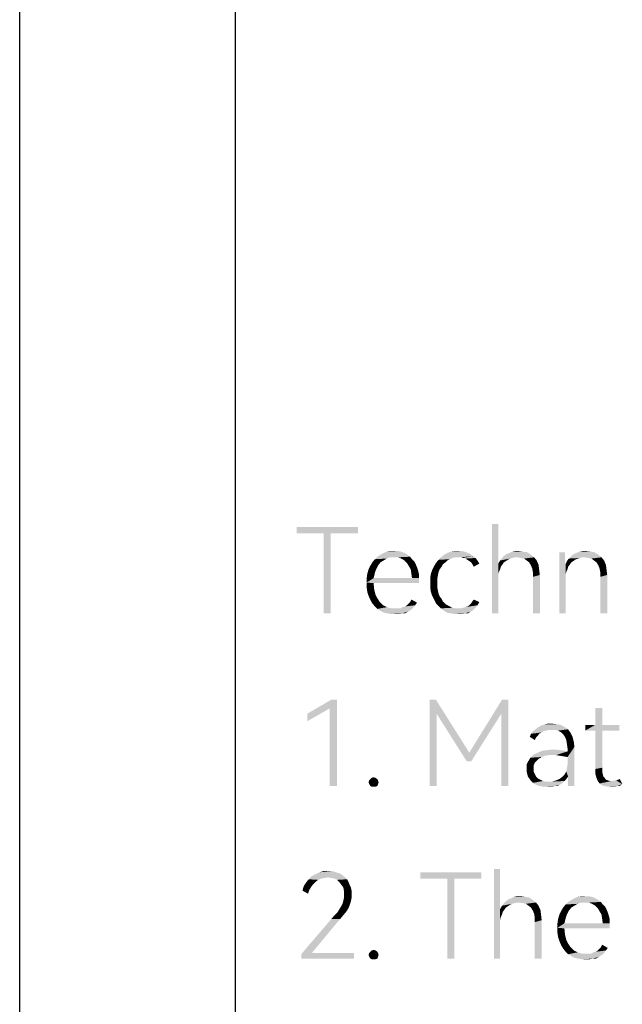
# Model space of a CAD drawing. Header units: millimetres. Extents: x 0 to 297, y 0 to 210.
# Tile 10 of 84: x 0 to 14, y 22 to 45. Entities that reach past the tile are written whole.
import ezdxf

# ---------------------------------------------------------------- set-up
doc = ezdxf.new("R2010")
doc.units = ezdxf.units.MM
doc.header["$LTSCALE"] = 16.335
doc.layers.get('0').update_dxf_attribs({"linetype": 'CONTINUOUS'})

msp = doc.modelspace()

# ---------------------------------------------------------------- linework, layer by layer
at = {"color": 7, "linetype": 'CONTINUOUS'}
msp.add_line((0, 0), (0, 210), dxfattribs=at)
at = {"color": 7, "linetype": 'CONTINUOUS', "true_color": 0x00bfff}
msp.add_line((5, 5), (5, 205), dxfattribs=at)
at = {"color": 7, "linetype": 'CONTINUOUS'}
for points in [[(11.095, 32.927), (11.095, 32.007), (10.949, 30.854)], [(11.095, 32.927), (10.949, 30.854), (10.949, 32.927)], [(7.84, 32.854), (6.423, 32.708), (6.423, 32.854)], [(7.051, 32.708), (6.423, 32.708), (7.84, 32.854)], [(7.212, 32.708), (7.051, 32.708), (7.84, 32.854)], [(7.212, 32.708), (7.051, 30.854), (7.051, 32.708)], [(7.051, 30.854), (7.212, 32.708), (7.212, 30.854)], [(7.212, 32.708), (7.84, 32.854), (7.84, 32.708)], [(8.993, 32.211), (8.292, 32.167), (8.365, 32.211)], [(8.292, 32.167), (8.993, 32.211), (9.051, 32.167)], [(8.92, 32.255), (8.365, 32.211), (8.438, 32.255)], [(8.365, 32.211), (8.92, 32.255), (8.993, 32.211)], [(8.847, 32.284), (8.438, 32.255), (8.511, 32.284)], [(8.438, 32.255), (8.847, 32.284), (8.92, 32.255)], [(8.686, 32.299), (8.774, 32.299), (8.511, 32.284)], [(8.686, 32.299), (8.511, 32.284), (8.599, 32.299)], [(8.511, 32.284), (8.774, 32.299), (8.847, 32.284)], [(10.511, 32.182), (9.767, 32.153), (9.84, 32.211)], [(10.102, 32.153), (9.767, 32.153), (10.511, 32.182)], [(10.394, 32.255), (10.453, 32.226), (9.84, 32.211)], [(10.394, 32.255), (9.84, 32.211), (9.913, 32.255)], [(9.84, 32.211), (10.453, 32.226), (10.511, 32.182)], [(10.321, 32.284), (9.913, 32.255), (10, 32.284)], [(9.913, 32.255), (10.321, 32.284), (10.394, 32.255)], [(10.175, 32.299), (10.248, 32.299), (10, 32.284)], [(10.175, 32.299), (10, 32.284), (10.088, 32.299)], [(10, 32.284), (10.248, 32.299), (10.321, 32.284)], [(10.161, 32.153), (10.102, 32.153), (10.511, 32.182)], [(10.234, 32.153), (10.161, 32.153), (10.511, 32.182)], [(10.277, 32.138), (10.234, 32.153), (10.511, 32.182)], [(10.277, 32.138), (10.511, 32.182), (10.569, 32.138)], [(11.475, 32.153), (11.183, 32.138), (11.226, 32.182)], [(11.854, 32.211), (11.226, 32.182), (11.285, 32.226)], [(11.475, 32.153), (11.226, 32.182), (11.854, 32.211)], [(11.285, 32.226), (11.358, 32.255), (11.767, 32.27)], [(11.285, 32.226), (11.767, 32.27), (11.854, 32.211)], [(11.664, 32.284), (11.767, 32.27), (11.358, 32.255)], [(11.664, 32.284), (11.358, 32.255), (11.416, 32.284)], [(11.562, 32.299), (11.416, 32.284), (11.489, 32.299)], [(11.416, 32.284), (11.562, 32.299), (11.664, 32.284)], [(11.533, 32.153), (11.475, 32.153), (11.854, 32.211)], [(11.533, 32.153), (11.854, 32.211), (11.927, 32.153)], [(12.642, 32.27), (12.642, 32.167), (12.511, 30.854)], [(12.642, 32.27), (12.511, 30.854), (12.511, 32.27)], [(13.037, 32.153), (12.73, 32.124), (12.788, 32.182)], [(13.416, 32.211), (12.788, 32.182), (12.847, 32.226)], [(13.037, 32.153), (12.788, 32.182), (13.416, 32.211)], [(12.847, 32.226), (12.905, 32.255), (13.329, 32.27)], [(12.847, 32.226), (13.329, 32.27), (13.416, 32.211)], [(13.241, 32.284), (13.329, 32.27), (12.905, 32.255)], [(13.241, 32.284), (12.905, 32.255), (12.978, 32.284)], [(13.124, 32.299), (12.978, 32.284), (13.051, 32.299)], [(12.978, 32.284), (13.124, 32.299), (13.241, 32.284)], [(13.095, 32.153), (13.037, 32.153), (13.416, 32.211)], [(13.095, 32.153), (13.416, 32.211), (13.489, 32.153)], [(8.307, 31.963), (8.088, 31.875), (8.132, 31.963)], [(8.088, 31.875), (8.307, 31.963), (8.263, 31.875)], [(8.365, 32.036), (8.132, 31.963), (8.175, 32.036)], [(8.132, 31.963), (8.365, 32.036), (8.307, 31.963)], [(8.438, 32.08), (8.175, 32.036), (8.234, 32.109)], [(8.175, 32.036), (8.438, 32.08), (8.365, 32.036)], [(8.584, 32.153), (8.234, 32.109), (8.292, 32.167)], [(8.584, 32.153), (8.511, 32.124), (8.234, 32.109)], [(8.234, 32.109), (8.511, 32.124), (8.438, 32.08)], [(8.292, 32.167), (9.051, 32.167), (8.584, 32.153)], [(8.672, 32.153), (8.584, 32.153), (9.051, 32.167)], [(8.774, 32.153), (8.672, 32.153), (9.051, 32.167)], [(8.847, 32.124), (8.774, 32.153), (9.051, 32.167)], [(8.847, 32.124), (9.051, 32.167), (9.095, 32.109)], [(9.095, 32.109), (8.92, 32.08), (8.847, 32.124)], [(8.92, 32.08), (9.095, 32.109), (9.153, 32.051)], [(9.153, 32.051), (8.978, 32.021), (8.92, 32.08)], [(8.978, 32.021), (9.153, 32.051), (9.183, 31.992)], [(9.183, 31.992), (9.022, 31.948), (8.978, 32.021)], [(9.022, 31.948), (9.183, 31.992), (9.212, 31.919)], [(9.212, 31.919), (9.066, 31.875), (9.022, 31.948)], [(9.781, 31.934), (9.562, 31.861), (9.606, 31.948)], [(9.81, 31.992), (9.606, 31.948), (9.65, 32.021)], [(9.606, 31.948), (9.81, 31.992), (9.781, 31.934)], [(9.913, 32.08), (9.65, 32.021), (9.708, 32.094)], [(9.913, 32.08), (9.869, 32.036), (9.65, 32.021)], [(9.65, 32.021), (9.869, 32.036), (9.81, 31.992)], [(10.102, 32.153), (10.029, 32.138), (9.708, 32.094)], [(10.102, 32.153), (9.708, 32.094), (9.767, 32.153)], [(10.029, 32.138), (9.971, 32.109), (9.708, 32.094)], [(9.708, 32.094), (9.971, 32.109), (9.913, 32.08)], [(10.569, 32.138), (10.336, 32.124), (10.277, 32.138)], [(10.38, 32.094), (10.336, 32.124), (10.569, 32.138)], [(10.38, 32.094), (10.569, 32.138), (10.613, 32.08)], [(10.613, 32.08), (10.423, 32.065), (10.38, 32.094)], [(10.467, 32.036), (10.423, 32.065), (10.613, 32.08)], [(10.467, 32.036), (10.613, 32.08), (10.657, 32.007)], [(10.657, 32.007), (10.496, 31.992), (10.467, 32.036)], [(10.496, 31.992), (10.657, 32.007), (10.526, 31.934)], [(11.095, 32.007), (11.095, 31.759), (10.949, 30.854)], [(11.27, 32.065), (11.095, 32.007), (11.139, 32.08)], [(11.27, 32.065), (11.226, 32.036), (11.095, 32.007)], [(11.095, 32.007), (11.226, 32.036), (11.197, 31.992)], [(11.095, 32.007), (11.197, 31.992), (11.153, 31.934)], [(11.095, 32.007), (11.153, 31.934), (11.11, 31.817)], [(11.095, 32.007), (11.11, 31.817), (11.095, 31.759)], [(11.431, 32.138), (11.372, 32.124), (11.139, 32.08)], [(11.431, 32.138), (11.139, 32.08), (11.183, 32.138)], [(11.372, 32.124), (11.314, 32.094), (11.139, 32.08)], [(11.139, 32.08), (11.314, 32.094), (11.27, 32.065)], [(11.183, 32.138), (11.475, 32.153), (11.431, 32.138)], [(11.927, 32.153), (11.621, 32.138), (11.533, 32.153)], [(11.694, 32.124), (11.621, 32.138), (11.927, 32.153)], [(11.752, 32.08), (11.694, 32.124), (11.927, 32.153)], [(11.752, 32.08), (11.927, 32.153), (11.986, 32.08)], [(11.986, 32.08), (11.81, 32.036), (11.752, 32.08)], [(11.81, 32.036), (11.986, 32.08), (12.029, 31.978)], [(12.029, 31.978), (11.854, 31.963), (11.81, 32.036)], [(11.883, 31.89), (11.854, 31.963), (12.029, 31.978)], [(11.883, 31.89), (12.029, 31.978), (12.044, 31.861)], [(12.642, 32.167), (12.642, 32.094), (12.511, 30.854)], [(12.642, 32.094), (12.642, 32.036), (12.511, 30.854)], [(12.642, 32.036), (12.657, 31.992), (12.511, 30.854)], [(12.657, 31.992), (12.657, 31.759), (12.511, 30.854)], [(12.832, 32.065), (12.788, 32.036), (12.657, 31.992)], [(12.832, 32.065), (12.657, 31.992), (12.686, 32.065)], [(12.657, 31.992), (12.788, 32.036), (12.759, 31.992)], [(12.657, 31.992), (12.759, 31.992), (12.715, 31.934)], [(12.657, 31.992), (12.715, 31.934), (12.672, 31.817)], [(12.657, 31.992), (12.672, 31.817), (12.657, 31.759)], [(12.934, 32.124), (12.876, 32.094), (12.686, 32.065)], [(12.934, 32.124), (12.686, 32.065), (12.73, 32.124)], [(12.686, 32.065), (12.876, 32.094), (12.832, 32.065)], [(13.037, 32.153), (12.993, 32.138), (12.73, 32.124)], [(12.73, 32.124), (12.993, 32.138), (12.934, 32.124)], [(13.489, 32.153), (13.183, 32.138), (13.095, 32.153)], [(13.256, 32.124), (13.183, 32.138), (13.489, 32.153)], [(13.314, 32.08), (13.256, 32.124), (13.489, 32.153)], [(13.314, 32.08), (13.489, 32.153), (13.548, 32.08)], [(13.548, 32.08), (13.372, 32.036), (13.314, 32.08)], [(13.372, 32.036), (13.548, 32.08), (13.591, 31.978)], [(13.591, 31.978), (13.416, 31.963), (13.372, 32.036)], [(13.445, 31.89), (13.416, 31.963), (13.591, 31.978)], [(13.445, 31.89), (13.591, 31.978), (13.606, 31.861)], [(8.044, 31.671), (8.059, 31.773), (8.234, 31.788)], [(8.044, 31.671), (8.234, 31.788), (8.205, 31.671)], [(8.263, 31.875), (8.234, 31.788), (8.059, 31.773)], [(8.263, 31.875), (8.059, 31.773), (8.088, 31.875)], [(9.066, 31.875), (9.212, 31.919), (9.241, 31.832)], [(9.241, 31.832), (9.08, 31.773), (9.066, 31.875)], [(9.08, 31.773), (9.241, 31.832), (9.256, 31.759)], [(9.256, 31.759), (9.095, 31.671), (9.08, 31.773)], [(9.095, 31.671), (9.256, 31.759), (9.256, 31.671)], [(9.694, 31.729), (9.518, 31.671), (9.533, 31.773)], [(9.518, 31.671), (9.694, 31.729), (9.679, 31.642)], [(9.708, 31.802), (9.533, 31.773), (9.562, 31.861)], [(9.533, 31.773), (9.708, 31.802), (9.694, 31.729)], [(9.781, 31.934), (9.737, 31.875), (9.562, 31.861)], [(9.562, 31.861), (9.737, 31.875), (9.708, 31.802)], [(11.095, 31.759), (11.095, 31.686), (10.949, 30.854)], [(11.153, 31.934), (11.139, 31.875), (11.11, 31.817)], [(12.044, 31.861), (11.898, 31.802), (11.883, 31.89)], [(11.898, 31.802), (12.044, 31.861), (12.059, 31.744)], [(12.059, 31.744), (11.898, 31.7), (11.898, 31.802)], [(11.898, 30.854), (11.898, 31.7), (12.059, 31.744)], [(11.898, 30.854), (12.059, 31.744), (12.059, 30.854)], [(12.657, 31.759), (12.657, 31.686), (12.511, 30.854)], [(12.715, 31.934), (12.701, 31.875), (12.672, 31.817)], [(13.606, 31.861), (13.46, 31.802), (13.445, 31.89)], [(13.46, 31.802), (13.606, 31.861), (13.621, 31.744)], [(13.621, 31.744), (13.46, 31.7), (13.46, 31.802)], [(13.46, 30.854), (13.46, 31.7), (13.621, 31.744)], [(13.46, 30.854), (13.621, 31.744), (13.621, 30.854)], [(9.095, 31.671), (9.256, 31.671), (8.044, 31.569)], [(8.205, 31.671), (9.095, 31.671), (8.044, 31.569)], [(8.205, 31.671), (8.044, 31.569), (8.044, 31.671)], [(8.205, 31.554), (8.044, 31.569), (9.256, 31.671)], [(8.205, 31.554), (8.044, 31.452), (8.044, 31.569)], [(8.044, 31.452), (8.205, 31.554), (8.219, 31.408)], [(8.205, 31.554), (9.256, 31.671), (9.256, 31.554)], [(9.679, 31.642), (9.518, 31.554), (9.518, 31.671)], [(9.518, 31.554), (9.679, 31.642), (9.679, 31.554)], [(9.679, 31.554), (9.679, 31.467), (9.518, 31.452)], [(9.679, 31.554), (9.518, 31.452), (9.518, 31.554)], [(10.949, 30.854), (11.095, 31.686), (11.095, 30.854)], [(12.511, 30.854), (12.657, 31.686), (12.657, 30.854)], [(8.219, 31.408), (8.059, 31.35), (8.044, 31.452)], [(8.059, 31.35), (8.219, 31.408), (8.248, 31.291)], [(8.248, 31.291), (8.088, 31.262), (8.059, 31.35)], [(8.088, 31.262), (8.248, 31.291), (8.292, 31.204)], [(8.292, 31.204), (8.132, 31.16), (8.088, 31.262)], [(9.518, 31.452), (9.679, 31.467), (9.694, 31.394)], [(9.694, 31.394), (9.533, 31.35), (9.518, 31.452)], [(9.533, 31.35), (9.694, 31.394), (9.708, 31.321)], [(9.708, 31.321), (9.562, 31.262), (9.533, 31.35)], [(9.562, 31.262), (9.708, 31.321), (9.737, 31.248)], [(9.737, 31.248), (9.606, 31.175), (9.562, 31.262)], [(8.132, 31.16), (8.292, 31.204), (8.35, 31.116)], [(8.35, 31.116), (8.175, 31.087), (8.132, 31.16)], [(8.175, 31.087), (8.35, 31.116), (8.423, 31.043)], [(8.423, 31.043), (8.234, 31.014), (8.175, 31.087)], [(8.234, 31.014), (8.423, 31.043), (8.511, 30.999)], [(8.876, 30.999), (8.934, 31.014), (9.168, 31.043)], [(8.876, 30.999), (9.168, 31.043), (9.124, 30.985)], [(9.168, 31.043), (8.934, 31.014), (8.978, 31.043)], [(8.978, 31.043), (9.022, 31.087), (9.212, 31.102)], [(8.978, 31.043), (9.212, 31.102), (9.168, 31.043)], [(9.212, 31.102), (9.022, 31.087), (9.051, 31.116)], [(9.051, 31.116), (9.08, 31.175), (9.212, 31.102)], [(9.737, 31.248), (9.781, 31.189), (9.606, 31.175)], [(9.606, 31.175), (9.781, 31.189), (9.81, 31.131)], [(9.81, 31.131), (9.65, 31.087), (9.606, 31.175)], [(9.65, 31.087), (9.81, 31.131), (9.869, 31.072)], [(9.869, 31.072), (9.708, 31.029), (9.65, 31.087)], [(9.869, 31.072), (9.913, 31.043), (9.708, 31.029)], [(9.708, 31.029), (9.913, 31.043), (9.971, 31.014)], [(10.277, 30.985), (10.336, 30.999), (10.613, 31.043)], [(10.277, 30.985), (10.613, 31.043), (10.569, 30.985)], [(10.336, 30.999), (10.38, 31.014), (10.613, 31.043)], [(10.613, 31.043), (10.38, 31.014), (10.423, 31.043)], [(10.423, 31.043), (10.467, 31.087), (10.657, 31.116)], [(10.423, 31.043), (10.657, 31.116), (10.613, 31.043)], [(10.657, 31.116), (10.467, 31.087), (10.496, 31.131)], [(10.496, 31.131), (10.526, 31.175), (10.657, 31.116)], [(8.511, 30.999), (8.292, 30.956), (8.234, 31.014)], [(8.511, 30.999), (8.613, 30.97), (8.292, 30.956)], [(8.774, 30.97), (8.832, 30.97), (8.292, 30.956)], [(8.715, 30.97), (8.774, 30.97), (8.292, 30.956)], [(8.613, 30.97), (8.715, 30.97), (8.292, 30.956)], [(9.08, 30.941), (8.292, 30.956), (8.832, 30.97)], [(9.08, 30.941), (8.365, 30.912), (8.292, 30.956)], [(8.365, 30.912), (9.08, 30.941), (9.007, 30.897)], [(9.007, 30.897), (8.453, 30.868), (8.365, 30.912)], [(8.526, 30.854), (8.453, 30.868), (9.007, 30.897)], [(8.861, 30.854), (8.526, 30.854), (9.007, 30.897)], [(8.861, 30.854), (8.613, 30.839), (8.526, 30.854)], [(8.701, 30.839), (8.613, 30.839), (8.861, 30.854)], [(8.701, 30.839), (8.861, 30.854), (8.788, 30.839)], [(9.124, 30.985), (8.832, 30.97), (8.876, 30.999)], [(8.832, 30.97), (9.124, 30.985), (9.08, 30.941)], [(8.861, 30.854), (9.007, 30.897), (8.934, 30.854)], [(9.971, 31.014), (9.767, 30.97), (9.708, 31.029)], [(9.971, 31.014), (10.029, 30.985), (9.767, 30.97)], [(9.767, 30.97), (10.029, 30.985), (10.102, 30.97)], [(10.102, 30.97), (9.84, 30.912), (9.767, 30.97)], [(10.234, 30.97), (10.511, 30.927), (9.84, 30.912)], [(10.161, 30.97), (10.234, 30.97), (9.84, 30.912)], [(10.102, 30.97), (10.161, 30.97), (9.84, 30.912)], [(9.84, 30.912), (10.511, 30.927), (10.453, 30.897)], [(10.453, 30.897), (9.913, 30.868), (9.84, 30.912)], [(10, 30.854), (9.913, 30.868), (10.453, 30.897)], [(10.321, 30.854), (10, 30.854), (10.453, 30.897)], [(10.321, 30.854), (10.088, 30.839), (10, 30.854)], [(10.175, 30.839), (10.088, 30.839), (10.321, 30.854)], [(10.175, 30.839), (10.321, 30.854), (10.248, 30.839)], [(10.569, 30.985), (10.234, 30.97), (10.277, 30.985)], [(10.234, 30.97), (10.569, 30.985), (10.511, 30.927)], [(10.321, 30.854), (10.453, 30.897), (10.394, 30.854)], [(7.358, 28.854), (7.183, 28.649), (6.672, 28.532)], [(7.358, 28.854), (6.672, 28.532), (7.226, 28.854)], [(7.183, 26.854), (7.183, 28.649), (7.358, 28.854)], [(7.183, 26.854), (7.358, 28.854), (7.358, 26.854)], [(9.65, 28.854), (9.664, 28.532), (9.504, 26.854)], [(9.65, 28.854), (9.504, 26.854), (9.504, 28.854)], [(9.664, 28.532), (9.65, 28.854), (10.423, 27.627)], [(11.329, 28.854), (11.168, 28.532), (10.423, 27.627)], [(11.329, 28.854), (10.423, 27.627), (11.183, 28.854)], [(11.168, 26.854), (11.168, 28.532), (11.329, 28.854)], [(11.168, 26.854), (11.329, 28.854), (11.329, 26.854)], [(6.672, 28.532), (7.183, 28.649), (6.672, 28.357)], [(9.504, 26.854), (9.664, 28.532), (9.664, 26.854)], [(10.423, 27.627), (10.365, 27.423), (9.664, 28.532)], [(10.365, 27.423), (10.423, 27.627), (11.168, 28.532)], [(10.365, 27.423), (11.168, 28.532), (10.467, 27.423)], [(13.504, 28.664), (13.343, 28.27), (13.343, 28.664)], [(13.343, 28.27), (13.504, 28.664), (13.504, 28.27)], [(12.336, 28.299), (12.175, 28.284), (12.248, 28.299)], [(12.175, 28.284), (12.336, 28.299), (12.453, 28.284)], [(12.044, 28.065), (12.015, 28.021), (11.825, 27.992)], [(12.044, 28.065), (11.825, 27.992), (11.854, 28.065)], [(12.146, 28.124), (12.102, 28.094), (11.854, 28.065)], [(12.146, 28.124), (11.854, 28.065), (11.898, 28.124)], [(11.854, 28.065), (12.102, 28.094), (12.044, 28.065)], [(12.263, 28.153), (11.898, 28.124), (11.956, 28.167)], [(12.263, 28.153), (12.205, 28.138), (11.898, 28.124)], [(11.898, 28.124), (12.205, 28.138), (12.146, 28.124)], [(11.956, 28.167), (12.015, 28.211), (12.628, 28.226)], [(11.956, 28.167), (12.628, 28.226), (12.715, 28.167)], [(11.956, 28.167), (12.715, 28.167), (12.263, 28.153)], [(12.628, 28.226), (12.015, 28.211), (12.088, 28.255)], [(12.453, 28.284), (12.54, 28.27), (12.088, 28.255)], [(12.453, 28.284), (12.088, 28.255), (12.175, 28.284)], [(12.088, 28.255), (12.54, 28.27), (12.628, 28.226)], [(12.336, 28.153), (12.263, 28.153), (12.715, 28.167)], [(12.409, 28.153), (12.336, 28.153), (12.715, 28.167)], [(12.482, 28.138), (12.409, 28.153), (12.715, 28.167)], [(12.555, 28.094), (12.482, 28.138), (12.715, 28.167)], [(12.555, 28.094), (12.715, 28.167), (12.774, 28.08)], [(12.774, 28.08), (12.599, 28.051), (12.555, 28.094)], [(12.642, 27.992), (12.599, 28.051), (12.774, 28.08)], [(12.642, 27.992), (12.774, 28.08), (12.818, 27.992)], [(13.504, 28.27), (13.898, 28.27), (13.11, 28.138)], [(13.343, 28.27), (13.504, 28.27), (13.11, 28.138)], [(13.343, 28.27), (13.11, 28.138), (13.11, 28.27)], [(13.343, 28.138), (13.11, 28.138), (13.898, 28.27)], [(13.504, 28.138), (13.343, 28.138), (13.898, 28.27)], [(13.504, 28.138), (13.504, 27.277), (13.343, 27.248)], [(13.504, 28.138), (13.343, 27.248), (13.343, 28.138)], [(13.504, 28.138), (13.898, 28.27), (13.898, 28.138)], [(11.825, 27.992), (12.015, 28.021), (11.971, 27.978)], [(11.971, 27.978), (11.942, 27.919), (11.825, 27.992)], [(12.818, 27.992), (12.672, 27.919), (12.642, 27.992)], [(12.672, 27.919), (12.818, 27.992), (12.847, 27.875)], [(12.847, 27.875), (12.686, 27.832), (12.672, 27.919)], [(12.686, 27.832), (12.847, 27.875), (12.861, 27.759)], [(11.913, 27.583), (12.015, 27.627), (12.701, 27.656)], [(12.263, 27.569), (11.913, 27.583), (12.701, 27.656)], [(12.701, 27.656), (12.015, 27.627), (12.117, 27.671)], [(12.526, 27.686), (12.117, 27.671), (12.234, 27.686)], [(12.117, 27.671), (12.526, 27.686), (12.701, 27.656)], [(12.234, 27.686), (12.365, 27.7), (12.526, 27.686)], [(12.365, 27.569), (12.263, 27.569), (12.701, 27.656)], [(12.438, 27.569), (12.365, 27.569), (12.701, 27.656)], [(12.526, 27.554), (12.438, 27.569), (12.701, 27.656)], [(12.613, 27.54), (12.526, 27.554), (12.701, 27.656)], [(12.613, 27.54), (12.701, 27.656), (12.861, 27.759)], [(12.701, 27.525), (12.613, 27.54), (12.861, 27.759)], [(12.672, 27.189), (12.686, 27.262), (12.861, 27.759)], [(12.715, 27.072), (12.672, 27.189), (12.861, 27.759)], [(12.861, 27.759), (12.701, 27.729), (12.686, 27.832)], [(12.686, 27.262), (12.701, 27.35), (12.861, 27.759)], [(12.701, 27.656), (12.701, 27.729), (12.861, 27.759)], [(12.701, 27.35), (12.701, 27.525), (12.861, 27.759)], [(12.715, 26.941), (12.715, 27.072), (12.861, 27.759)], [(12.715, 26.854), (12.715, 26.941), (12.861, 27.759)], [(12.715, 26.854), (12.861, 27.759), (12.861, 26.854)], [(11.986, 27.437), (11.942, 27.394), (11.752, 27.35)], [(11.986, 27.437), (11.752, 27.35), (11.796, 27.437)], [(11.752, 27.35), (11.942, 27.394), (11.913, 27.321)], [(12.029, 27.481), (11.796, 27.437), (11.84, 27.51)], [(11.796, 27.437), (12.029, 27.481), (11.986, 27.437)], [(12.263, 27.569), (11.84, 27.51), (11.913, 27.583)], [(12.263, 27.569), (12.175, 27.554), (11.84, 27.51)], [(12.175, 27.554), (12.102, 27.525), (11.84, 27.51)], [(11.84, 27.51), (12.102, 27.525), (12.029, 27.481)], [(11.913, 27.321), (11.752, 27.248), (11.752, 27.35)], [(11.752, 27.248), (11.913, 27.321), (11.913, 27.248)], [(11.913, 27.248), (11.752, 27.189), (11.752, 27.248)], [(11.752, 27.189), (11.913, 27.248), (11.913, 27.189)], [(11.913, 27.189), (11.767, 27.131), (11.752, 27.189)], [(11.767, 27.131), (11.913, 27.189), (11.942, 27.131)], [(12.715, 27.072), (12.628, 27.116), (12.672, 27.189)], [(13.343, 27.248), (13.504, 27.277), (13.504, 27.189)], [(13.504, 27.189), (13.343, 27.145), (13.343, 27.248)], [(13.343, 27.145), (13.504, 27.189), (13.518, 27.131)], [(8.307, 26.985), (8.088, 26.941), (8.102, 26.985)], [(8.088, 26.941), (8.307, 26.985), (8.321, 26.941)], [(8.321, 26.941), (8.102, 26.897), (8.088, 26.941)], [(8.292, 27.014), (8.102, 26.985), (8.132, 27.014)], [(8.102, 26.985), (8.292, 27.014), (8.307, 26.985)], [(8.102, 26.897), (8.321, 26.941), (8.307, 26.897)], [(8.248, 27.043), (8.132, 27.014), (8.161, 27.043)], [(8.132, 27.014), (8.248, 27.043), (8.292, 27.014)], [(8.161, 27.043), (8.205, 27.058), (8.248, 27.043)], [(11.942, 27.131), (11.781, 27.072), (11.767, 27.131)], [(11.781, 27.072), (11.942, 27.131), (11.971, 27.072)], [(11.971, 27.072), (11.825, 27.014), (11.781, 27.072)], [(11.971, 27.072), (12.015, 27.029), (11.825, 27.014)], [(11.825, 27.014), (12.015, 27.029), (12.073, 26.999)], [(12.073, 26.999), (11.854, 26.97), (11.825, 27.014)], [(11.854, 26.97), (12.073, 26.999), (12.132, 26.97)], [(12.132, 26.97), (11.898, 26.927), (11.854, 26.97)], [(12.132, 26.97), (12.19, 26.956), (11.898, 26.927)], [(11.898, 26.927), (12.35, 26.956), (12.628, 26.97)], [(11.898, 26.927), (12.628, 26.97), (12.584, 26.927)], [(12.263, 26.956), (12.35, 26.956), (11.898, 26.927)], [(12.19, 26.956), (12.263, 26.956), (11.898, 26.927)], [(12.584, 26.927), (11.942, 26.897), (11.898, 26.927)], [(11.942, 26.897), (12.584, 26.927), (12.526, 26.883)], [(12.628, 26.97), (12.35, 26.956), (12.438, 26.985)], [(12.672, 27.014), (12.438, 26.985), (12.511, 27.014)], [(12.438, 26.985), (12.672, 27.014), (12.628, 26.97)], [(12.511, 27.014), (12.569, 27.058), (12.715, 27.072)], [(12.511, 27.014), (12.715, 27.072), (12.672, 27.014)], [(12.715, 27.072), (12.569, 27.058), (12.628, 27.116)], [(13.518, 27.131), (13.372, 27.043), (13.343, 27.145)], [(13.518, 27.131), (13.533, 27.072), (13.372, 27.043)], [(13.372, 27.043), (13.533, 27.072), (13.562, 27.043)], [(13.562, 27.043), (13.402, 26.97), (13.372, 27.043)], [(13.562, 27.043), (13.591, 26.999), (13.402, 26.97)], [(13.591, 26.999), (13.635, 26.985), (13.402, 26.97)], [(13.402, 26.97), (13.635, 26.985), (13.679, 26.97)], [(13.679, 26.97), (13.445, 26.912), (13.402, 26.97)], [(13.445, 26.912), (13.723, 26.97), (13.825, 26.985)], [(13.971, 26.897), (13.445, 26.912), (13.825, 26.985)], [(13.679, 26.97), (13.723, 26.97), (13.445, 26.912)], [(13.825, 26.985), (13.913, 27.014), (13.971, 26.897)], [(8.307, 26.897), (8.132, 26.854), (8.102, 26.897)], [(8.132, 26.854), (8.307, 26.897), (8.292, 26.854)], [(8.292, 26.854), (8.161, 26.839), (8.132, 26.854)], [(8.205, 26.839), (8.161, 26.839), (8.292, 26.854)], [(8.205, 26.839), (8.292, 26.854), (8.248, 26.839)], [(12.526, 26.883), (12, 26.868), (11.942, 26.897)], [(12.059, 26.854), (12, 26.868), (12.526, 26.883)], [(12.409, 26.854), (12.059, 26.854), (12.526, 26.883)], [(12.409, 26.854), (12.117, 26.839), (12.059, 26.854)], [(12.19, 26.839), (12.117, 26.839), (12.409, 26.854)], [(12.248, 26.839), (12.19, 26.839), (12.409, 26.854)], [(12.248, 26.839), (12.409, 26.854), (12.336, 26.839)], [(12.409, 26.854), (12.526, 26.883), (12.467, 26.854)], [(13.971, 26.897), (13.504, 26.868), (13.445, 26.912)], [(13.562, 26.854), (13.504, 26.868), (13.971, 26.897)], [(13.854, 26.854), (13.562, 26.854), (13.971, 26.897)], [(13.854, 26.854), (13.635, 26.839), (13.562, 26.854)], [(13.723, 26.839), (13.635, 26.839), (13.854, 26.854)], [(13.723, 26.839), (13.854, 26.854), (13.781, 26.839)], [(13.854, 26.854), (13.971, 26.897), (13.913, 26.854)], [(7.226, 24.883), (7.299, 24.868), (6.949, 24.854)], [(7.153, 24.883), (7.226, 24.883), (6.949, 24.854)], [(7.153, 24.883), (6.949, 24.854), (7.051, 24.883)], [(11.139, 24.927), (11.139, 24.007), (10.993, 22.854)], [(11.139, 24.927), (10.993, 22.854), (10.993, 24.927)], [(6.92, 24.678), (6.642, 24.62), (6.701, 24.693)], [(6.92, 24.678), (6.861, 24.635), (6.642, 24.62)], [(7.139, 24.737), (6.701, 24.693), (6.774, 24.766)], [(7.139, 24.737), (7.066, 24.722), (6.701, 24.693)], [(7.066, 24.722), (6.993, 24.708), (6.701, 24.693)], [(6.701, 24.693), (6.993, 24.708), (6.92, 24.678)], [(7.489, 24.781), (6.774, 24.766), (6.861, 24.81)], [(7.139, 24.737), (6.774, 24.766), (7.489, 24.781)], [(7.372, 24.839), (6.861, 24.81), (6.949, 24.854)], [(7.372, 24.839), (7.431, 24.824), (6.861, 24.81)], [(6.861, 24.81), (7.431, 24.824), (7.489, 24.781)], [(6.949, 24.854), (7.299, 24.868), (7.372, 24.839)], [(7.139, 24.737), (7.489, 24.781), (7.548, 24.737)], [(7.548, 24.737), (7.226, 24.722), (7.139, 24.737)], [(7.299, 24.708), (7.226, 24.722), (7.548, 24.737)], [(7.299, 24.708), (7.548, 24.737), (7.591, 24.693)], [(7.591, 24.693), (7.358, 24.678), (7.299, 24.708)], [(7.358, 24.678), (7.591, 24.693), (7.621, 24.635)], [(7.621, 24.635), (7.416, 24.62), (7.358, 24.678)], [(10.701, 24.854), (9.285, 24.708), (9.285, 24.854)], [(9.913, 24.708), (9.285, 24.708), (10.701, 24.854)], [(10.073, 24.708), (9.913, 24.708), (10.701, 24.854)], [(10.073, 24.708), (9.913, 22.854), (9.913, 24.708)], [(9.913, 22.854), (10.073, 24.708), (10.073, 22.854)], [(10.073, 24.708), (10.701, 24.854), (10.701, 24.708)], [(6.759, 24.518), (6.555, 24.43), (6.584, 24.532)], [(6.759, 24.518), (6.715, 24.445), (6.555, 24.43)], [(6.555, 24.43), (6.715, 24.445), (6.686, 24.357)], [(6.803, 24.576), (6.584, 24.532), (6.642, 24.62)], [(6.584, 24.532), (6.803, 24.576), (6.759, 24.518)], [(6.642, 24.62), (6.861, 24.635), (6.803, 24.576)], [(7.46, 24.562), (7.416, 24.62), (7.621, 24.635)], [(7.46, 24.562), (7.621, 24.635), (7.65, 24.562)], [(7.65, 24.562), (7.504, 24.503), (7.46, 24.562)], [(7.504, 24.503), (7.65, 24.562), (7.679, 24.503)], [(7.679, 24.503), (7.518, 24.416), (7.504, 24.503)], [(7.679, 24.503), (7.694, 24.43), (7.518, 24.416)], [(7.518, 24.343), (7.518, 24.416), (7.694, 24.43)], [(7.518, 24.343), (7.694, 24.43), (7.694, 24.343)], [(7.679, 24.182), (7.489, 24.138), (7.504, 24.197)], [(7.694, 24.255), (7.504, 24.197), (7.518, 24.27)], [(7.504, 24.197), (7.694, 24.255), (7.679, 24.182)], [(7.694, 24.343), (7.518, 24.27), (7.518, 24.343)], [(7.518, 24.27), (7.694, 24.343), (7.694, 24.255)], [(11.898, 24.211), (11.27, 24.182), (11.329, 24.226)], [(11.518, 24.153), (11.27, 24.182), (11.898, 24.211)], [(11.329, 24.226), (11.402, 24.255), (11.81, 24.27)], [(11.329, 24.226), (11.81, 24.27), (11.898, 24.211)], [(11.708, 24.284), (11.81, 24.27), (11.402, 24.255)], [(11.708, 24.284), (11.402, 24.255), (11.46, 24.284)], [(11.606, 24.299), (11.46, 24.284), (11.533, 24.299)], [(11.46, 24.284), (11.606, 24.299), (11.708, 24.284)], [(11.577, 24.153), (11.518, 24.153), (11.898, 24.211)], [(11.577, 24.153), (11.898, 24.211), (11.971, 24.153)], [(13.416, 24.211), (12.715, 24.167), (12.788, 24.211)], [(12.715, 24.167), (13.416, 24.211), (13.475, 24.167)], [(13.343, 24.255), (12.788, 24.211), (12.861, 24.255)], [(12.788, 24.211), (13.343, 24.255), (13.416, 24.211)], [(13.27, 24.284), (12.861, 24.255), (12.934, 24.284)], [(12.861, 24.255), (13.27, 24.284), (13.343, 24.255)], [(13.11, 24.299), (13.197, 24.299), (12.934, 24.284)], [(13.11, 24.299), (12.934, 24.284), (13.022, 24.299)], [(12.934, 24.284), (13.197, 24.299), (13.27, 24.284)], [(7.577, 23.948), (7.372, 23.934), (7.416, 24.007)], [(7.621, 24.021), (7.416, 24.007), (7.46, 24.08)], [(7.416, 24.007), (7.621, 24.021), (7.577, 23.948)], [(7.65, 24.094), (7.46, 24.08), (7.489, 24.138)], [(7.46, 24.08), (7.65, 24.094), (7.621, 24.021)], [(7.489, 24.138), (7.679, 24.182), (7.65, 24.094)], [(11.139, 24.007), (11.139, 23.759), (10.993, 22.854)], [(11.314, 24.065), (11.139, 24.007), (11.183, 24.08)], [(11.314, 24.065), (11.27, 24.036), (11.139, 24.007)], [(11.139, 24.007), (11.27, 24.036), (11.241, 23.992)], [(11.139, 24.007), (11.241, 23.992), (11.197, 23.934)], [(11.139, 24.007), (11.197, 23.934), (11.153, 23.817)], [(11.139, 24.007), (11.153, 23.817), (11.139, 23.759)], [(11.475, 24.138), (11.416, 24.124), (11.183, 24.08)], [(11.475, 24.138), (11.183, 24.08), (11.226, 24.138)], [(11.416, 24.124), (11.358, 24.094), (11.183, 24.08)], [(11.183, 24.08), (11.358, 24.094), (11.314, 24.065)], [(11.518, 24.153), (11.226, 24.138), (11.27, 24.182)], [(11.226, 24.138), (11.518, 24.153), (11.475, 24.138)], [(11.971, 24.153), (11.664, 24.138), (11.577, 24.153)], [(11.737, 24.124), (11.664, 24.138), (11.971, 24.153)], [(11.796, 24.08), (11.737, 24.124), (11.971, 24.153)], [(11.796, 24.08), (11.971, 24.153), (12.029, 24.08)], [(12.029, 24.08), (11.854, 24.036), (11.796, 24.08)], [(11.854, 24.036), (12.029, 24.08), (12.073, 23.978)], [(12.073, 23.978), (11.898, 23.963), (11.854, 24.036)], [(11.927, 23.89), (11.898, 23.963), (12.073, 23.978)], [(11.927, 23.89), (12.073, 23.978), (12.088, 23.861)], [(12.73, 23.963), (12.511, 23.875), (12.555, 23.963)], [(12.511, 23.875), (12.73, 23.963), (12.686, 23.875)], [(12.788, 24.036), (12.555, 23.963), (12.599, 24.036)], [(12.555, 23.963), (12.788, 24.036), (12.73, 23.963)], [(12.861, 24.08), (12.599, 24.036), (12.657, 24.109)], [(12.599, 24.036), (12.861, 24.08), (12.788, 24.036)], [(13.007, 24.153), (12.657, 24.109), (12.715, 24.167)], [(13.007, 24.153), (12.934, 24.124), (12.657, 24.109)], [(12.657, 24.109), (12.934, 24.124), (12.861, 24.08)], [(12.715, 24.167), (13.475, 24.167), (13.007, 24.153)], [(13.095, 24.153), (13.007, 24.153), (13.475, 24.167)], [(13.197, 24.153), (13.095, 24.153), (13.475, 24.167)], [(13.27, 24.124), (13.197, 24.153), (13.475, 24.167)], [(13.27, 24.124), (13.475, 24.167), (13.518, 24.109)], [(13.518, 24.109), (13.343, 24.08), (13.27, 24.124)], [(13.343, 24.08), (13.518, 24.109), (13.577, 24.051)], [(13.577, 24.051), (13.402, 24.021), (13.343, 24.08)], [(13.402, 24.021), (13.577, 24.051), (13.606, 23.992)], [(13.606, 23.992), (13.445, 23.948), (13.402, 24.021)], [(13.445, 23.948), (13.606, 23.992), (13.635, 23.919)], [(7.431, 23.773), (7.343, 23.671), (6.526, 22.956)], [(7.431, 23.773), (6.526, 22.956), (7.226, 23.773)], [(7.504, 23.861), (7.226, 23.773), (7.299, 23.861)], [(7.226, 23.773), (7.504, 23.861), (7.431, 23.773)], [(7.299, 23.861), (7.372, 23.934), (7.577, 23.948)], [(7.299, 23.861), (7.577, 23.948), (7.504, 23.861)], [(11.139, 23.759), (11.139, 23.686), (10.993, 22.854)], [(11.197, 23.934), (11.183, 23.875), (11.153, 23.817)], [(12.088, 23.861), (11.942, 23.802), (11.927, 23.89)], [(11.942, 23.802), (12.088, 23.861), (12.102, 23.744)], [(12.102, 23.744), (11.942, 23.7), (11.942, 23.802)], [(11.942, 22.854), (11.942, 23.7), (12.102, 23.744)], [(11.942, 22.854), (12.102, 23.744), (12.102, 22.854)], [(12.467, 23.671), (12.482, 23.773), (12.657, 23.788)], [(12.467, 23.671), (12.657, 23.788), (12.628, 23.671)], [(12.686, 23.875), (12.657, 23.788), (12.482, 23.773)], [(12.686, 23.875), (12.482, 23.773), (12.511, 23.875)], [(13.635, 23.919), (13.489, 23.875), (13.445, 23.948)], [(13.489, 23.875), (13.635, 23.919), (13.664, 23.832)], [(13.664, 23.832), (13.504, 23.773), (13.489, 23.875)], [(13.504, 23.773), (13.664, 23.832), (13.679, 23.759)], [(13.679, 23.759), (13.518, 23.671), (13.504, 23.773)], [(13.518, 23.671), (13.679, 23.759), (13.679, 23.671)], [(7.343, 23.671), (6.774, 22.985), (6.526, 22.956)], [(10.993, 22.854), (11.139, 23.686), (11.139, 22.854)], [(13.518, 23.671), (13.679, 23.671), (12.467, 23.569)], [(12.628, 23.671), (13.518, 23.671), (12.467, 23.569)], [(12.628, 23.671), (12.467, 23.569), (12.467, 23.671)], [(12.628, 23.554), (12.467, 23.569), (13.679, 23.671)], [(12.628, 23.554), (12.467, 23.452), (12.467, 23.569)], [(12.467, 23.452), (12.628, 23.554), (12.642, 23.408)], [(12.628, 23.554), (13.679, 23.671), (13.679, 23.554)], [(12.642, 23.408), (12.482, 23.35), (12.467, 23.452)], [(12.482, 23.35), (12.642, 23.408), (12.672, 23.291)], [(12.672, 23.291), (12.511, 23.262), (12.482, 23.35)], [(12.511, 23.262), (12.672, 23.291), (12.715, 23.204)], [(8.161, 23.043), (8.205, 23.058), (8.248, 23.043)], [(12.715, 23.204), (12.555, 23.16), (12.511, 23.262)], [(12.555, 23.16), (12.715, 23.204), (12.774, 23.116)], [(12.774, 23.116), (12.599, 23.087), (12.555, 23.16)], [(12.599, 23.087), (12.774, 23.116), (12.847, 23.043)], [(12.847, 23.043), (12.657, 23.014), (12.599, 23.087)], [(13.402, 23.043), (13.445, 23.087), (13.635, 23.102)], [(13.402, 23.043), (13.635, 23.102), (13.591, 23.043)], [(13.635, 23.102), (13.445, 23.087), (13.475, 23.116)], [(13.475, 23.116), (13.504, 23.175), (13.635, 23.102)], [(6.774, 22.985), (7.752, 22.985), (6.526, 22.956)], [(6.526, 22.854), (6.526, 22.956), (7.752, 22.985)], [(6.526, 22.854), (7.752, 22.985), (7.752, 22.854)], [(8.307, 22.985), (8.088, 22.941), (8.102, 22.985)], [(8.088, 22.941), (8.307, 22.985), (8.321, 22.941)], [(8.321, 22.941), (8.102, 22.897), (8.088, 22.941)], [(8.292, 23.014), (8.102, 22.985), (8.132, 23.014)], [(8.102, 22.985), (8.292, 23.014), (8.307, 22.985)], [(8.102, 22.897), (8.321, 22.941), (8.307, 22.897)], [(8.307, 22.897), (8.132, 22.854), (8.102, 22.897)], [(8.248, 23.043), (8.132, 23.014), (8.161, 23.043)], [(8.132, 23.014), (8.248, 23.043), (8.292, 23.014)], [(8.132, 22.854), (8.307, 22.897), (8.292, 22.854)], [(8.292, 22.854), (8.161, 22.839), (8.132, 22.854)], [(8.205, 22.839), (8.161, 22.839), (8.292, 22.854)], [(8.205, 22.839), (8.292, 22.854), (8.248, 22.839)], [(12.657, 23.014), (12.847, 23.043), (12.934, 22.999)], [(12.934, 22.999), (12.715, 22.956), (12.657, 23.014)], [(12.934, 22.999), (13.037, 22.97), (12.715, 22.956)], [(13.197, 22.97), (13.256, 22.97), (12.715, 22.956)], [(13.139, 22.97), (13.197, 22.97), (12.715, 22.956)], [(13.037, 22.97), (13.139, 22.97), (12.715, 22.956)], [(13.504, 22.941), (12.715, 22.956), (13.256, 22.97)], [(13.504, 22.941), (12.788, 22.912), (12.715, 22.956)], [(12.788, 22.912), (13.504, 22.941), (13.431, 22.897)], [(13.431, 22.897), (12.876, 22.868), (12.788, 22.912)], [(12.949, 22.854), (12.876, 22.868), (13.431, 22.897)], [(13.285, 22.854), (12.949, 22.854), (13.431, 22.897)], [(13.285, 22.854), (13.037, 22.839), (12.949, 22.854)], [(13.124, 22.839), (13.037, 22.839), (13.285, 22.854)], [(13.124, 22.839), (13.285, 22.854), (13.212, 22.839)], [(13.548, 22.985), (13.256, 22.97), (13.299, 22.999)], [(13.256, 22.97), (13.548, 22.985), (13.504, 22.941)], [(13.285, 22.854), (13.431, 22.897), (13.358, 22.854)], [(13.299, 22.999), (13.358, 23.014), (13.591, 23.043)], [(13.299, 22.999), (13.591, 23.043), (13.548, 22.985)], [(13.591, 23.043), (13.358, 23.014), (13.402, 23.043)]]:
    msp.add_solid(points, dxfattribs=at)

doc.saveas('drawing.dxf')
